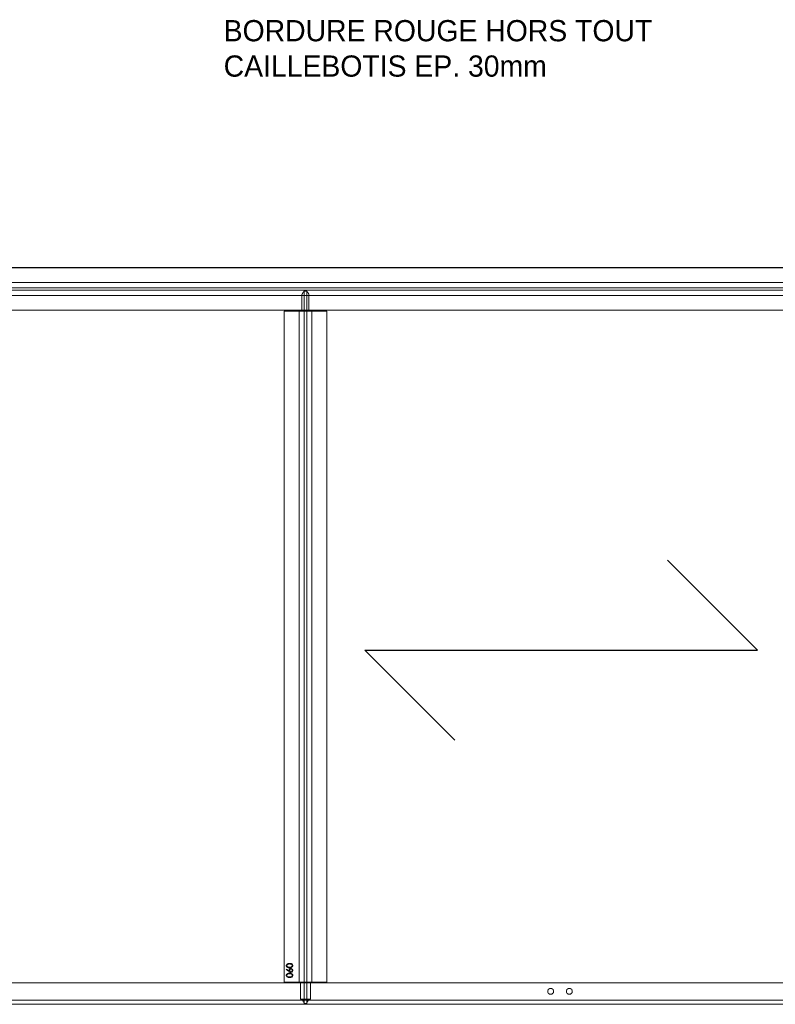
# Model space of a CAD drawing. Header units: millimetres. Extents: x -2922 to 3296, y -1758 to 2616.
# Tile 18 of 26: x -1141 to 640, y 296 to 2616. Entities that reach past the tile are written whole.
import ezdxf

# ---------------------------------------------------------------- set-up
doc = ezdxf.new("R2010")
doc.units = ezdxf.units.MM
doc.linetypes.add('HIDDEN', pattern=[1.905, 1.27, -0.635])
doc.layers.add('CAILLEBOTIS', color=1, linetype='Continuous', lineweight=25)

msp = doc.modelspace()

# ---------------------------------------------------------------- linework, layer by layer
at = {"color": 7, "linetype": 'HIDDEN', "lineweight": 18}
for p, q in [((3182.8, 2031.5), (-2922.2, 2031.5)), ((3187.8, 2031.5), (-2922.2, 2031.5)), ((3187.8, 1996.5), (-2922.2, 1996.5)), ((3187.8, 1984.5), (-2922.2, 1984.5)), ((3187.8, 1978.5), (-2922.2, 1978.5)), ((-470.2, 298), (-470.2, 1976.5)), ((-464.2, 1976.5), (-470.2, 1976.5)), ((-464.2, 298), (-464.2, 1976.5)), ((3187.8, 1966.5), (-2922.2, 1966.5)), ((-475.6, 1966.5), (-475.6, 1929.5)), ((-458.9, 1966.5), (-475.6, 1966.5)), ((-458.9, 1929.5), (-458.9, 1966.5)), ((3182.8, 1931.5), (-2922.2, 1931.5)), ((3187.8, 1931.5), (-2922.2, 1931.5)), ((-517.2, 1929.5), (-417.2, 1929.5)), ((-517.2, 348.5), (-517.2, 1929.5)), ((-482.2, 1929.5), (-517.2, 1929.5)), ((-475.6, 1929.5), (-482.2, 1929.5)), ((-482.2, 1929.5), (-475.6, 1929.5)), ((-482.2, 348.5), (-482.2, 1929.5)), ((-458.9, 1929.5), (-475.6, 1929.5)), ((-452.2, 1929.5), (-458.9, 1929.5)), ((-458.9, 1929.5), (-452.2, 1929.5)), ((-417.2, 1929.5), (-452.2, 1929.5)), ((-452.2, 348.5), (-452.2, 1929.5)), ((-417.2, 348.5), (-417.2, 1929.5)), ((-512.6, 377.6), (-511.8, 378.6)), ((-505.8, 373.1), (-512.6, 377.6)), ((-511.8, 378.6), (-505.7, 374.6)), ((-417.2, 348.5), (-517.2, 348.5)), ((-482.2, 348.5), (-517.2, 348.5)), ((-478.8, 348.5), (-482.2, 348.5)), ((-482.2, 348.5), (-478.8, 348.5)), ((-478.8, 308), (-478.8, 348.5)), ((-455.7, 348.5), (-478.8, 348.5)), ((-455.7, 348.5), (-455.7, 308)), ((-452.2, 348.5), (-455.7, 348.5)), ((-455.7, 348.5), (-452.2, 348.5)), ((-417.2, 348.5), (-452.2, 348.5)), ((-2922.2, 346.5), (3182.8, 346.5)), ((-2922.2, 346.5), (3187.8, 346.5)), ((-2922.2, 306), (3187.8, 306)), ((-455.7, 308), (-478.8, 308)), ((-2922.2, 296), (3187.8, 296)), ((-470.2, 298), (-470.3, 298)), ((-464.1, 298), (-470.3, 298)), ((-470.3, 298), (-470.2, 298)), ((-464.1, 298), (-464.2, 298)), ((-464.2, 298), (-464.1, 298))]:
    msp.add_line(p, q, dxfattribs=at)
for centre in [(110.8, 326.5), (110.8, 326.5), (154.8, 326.5), (154.8, 326.5)]:
    msp.add_circle(centre, 7, dxfattribs=at)
for centre, start, end in [((-482.2, 296.5), 7.1808, 73.4022), ((-452.2, 296.5), 106.5978, 172.8192)]:
    msp.add_arc(centre, 12, start, end, dxfattribs=at)
for points, knots in [([(-470.2, 1976.5), (-470.2, 1976.5), (-470.3, 1976.4), (-470.5, 1976.2), (-470.6, 1976.1), (-470.7, 1975.9), (-470.8, 1975.8), (-471, 1975.5), (-471.2, 1975.4), (-471.4, 1975.1), (-471.5, 1974.9), (-472, 1974.4), (-472.3, 1974), (-472.9, 1973.1), (-473.3, 1972.6), (-473.9, 1971.6), (-474.2, 1971), (-474.8, 1969.9), (-475.1, 1969.2), (-475.4, 1968.3), (-475.5, 1967.9), (-475.6, 1967.2), (-475.6, 1966.9), (-475.6, 1966.5)], [0, 0, 0, 0, 0.125, 0.125, 0.1875, 0.1875, 0.25, 0.25, 0.3125, 0.3125, 0.375, 0.375, 0.5, 0.5, 0.625, 0.625, 0.75, 0.75, 0.875, 0.875, 0.9375, 0.9375, 1, 1, 1, 1]), ([(-475.6, 1966.5), (-475.6, 1967.2), (-475.5, 1967.9), (-475.1, 1969.2), (-474.8, 1969.9), (-474.4, 1970.7), (-474.2, 1971), (-473.9, 1971.6), (-473.7, 1971.8), (-473.3, 1972.6), (-472.9, 1973.1), (-472.3, 1973.9), (-472, 1974.4), (-471.4, 1975.1), (-471.1, 1975.4), (-470.8, 1975.8), (-470.7, 1975.9), (-470.6, 1976.1), (-470.5, 1976.2), (-470.4, 1976.4), (-470.3, 1976.4), (-470.3, 1976.5), (-470.2, 1976.5), (-470.2, 1976.5)], [0, 0, 0, 0, 0.125, 0.125, 0.25, 0.25, 0.3125, 0.3125, 0.375, 0.375, 0.5, 0.5, 0.625, 0.625, 0.75, 0.75, 0.8125, 0.8125, 0.875, 0.875, 0.9375, 0.9375, 1, 1, 1, 1]), ([(-458.9, 1966.5), (-458.9, 1967.2), (-459, 1967.9), (-459.4, 1969.2), (-459.6, 1969.9), (-460.1, 1970.7), (-460.2, 1971), (-460.6, 1971.6), (-460.7, 1971.8), (-461.2, 1972.6), (-461.6, 1973.1), (-462.2, 1973.9), (-462.5, 1974.4), (-463.1, 1975.1), (-463.3, 1975.4), (-463.7, 1975.8), (-463.8, 1975.9), (-463.9, 1976.1), (-464, 1976.2), (-464.1, 1976.4), (-464.2, 1976.4), (-464.2, 1976.5), (-464.2, 1976.5), (-464.2, 1976.5)], [0, 0, 0, 0, 0.125, 0.125, 0.25, 0.25, 0.3125, 0.3125, 0.375, 0.375, 0.5, 0.5, 0.625, 0.625, 0.75, 0.75, 0.8125, 0.8125, 0.875, 0.875, 0.9375, 0.9375, 1, 1, 1, 1]), ([(-464.2, 1976.5), (-464.2, 1976.5), (-464.2, 1976.4), (-464, 1976.2), (-463.9, 1976.1), (-463.8, 1975.9), (-463.7, 1975.8), (-463.4, 1975.5), (-463.3, 1975.4), (-463.1, 1975.1), (-462.9, 1974.9), (-462.5, 1974.4), (-462.2, 1974), (-461.6, 1973.1), (-461.2, 1972.6), (-460.6, 1971.6), (-460.2, 1971), (-459.7, 1969.9), (-459.4, 1969.2), (-459.1, 1968.3), (-459, 1967.9), (-458.9, 1967.2), (-458.9, 1966.9), (-458.9, 1966.5)], [0, 0, 0, 0, 0.125, 0.125, 0.1875, 0.1875, 0.25, 0.25, 0.3125, 0.3125, 0.375, 0.375, 0.5, 0.5, 0.625, 0.625, 0.75, 0.75, 0.875, 0.875, 0.9375, 0.9375, 1, 1, 1, 1]), ([(-512.6, 387.2), (-512.6, 387.3), (-512.6, 387.5), (-512.6, 387.9), (-512.5, 388.2), (-512.4, 388.6), (-512.3, 388.9), (-512.1, 389.2), (-512, 389.5), (-511.8, 389.8), (-511.6, 390.1), (-511.3, 390.4), (-511, 390.6), (-510.7, 390.9), (-510.4, 391.1), (-510, 391.3), (-509.7, 391.5), (-509.3, 391.7), (-508.8, 391.8), (-508.3, 392), (-507.8, 392.1), (-507.3, 392.2), (-506.7, 392.3), (-506.1, 392.3), (-505.4, 392.4), (-505, 392.4), (-504.7, 392.4)], [0, 0, 0, 0, 0.033788, 0.067226, 0.099841, 0.132545, 0.16513, 0.198011, 0.23128, 0.265044, 0.299216, 0.334359, 0.369695, 0.406258, 0.443804, 0.482982, 0.523085, 0.565267, 0.609343, 0.656393, 0.705887, 0.758326, 0.813833, 0.872795, 0.934723, 1, 1, 1, 1]), ([(-512.6, 387.2), (-512.6, 387.3), (-512.6, 387.5), (-512.6, 387.9), (-512.5, 388.2), (-512.4, 388.6), (-512.3, 388.9), (-512.1, 389.2), (-512, 389.5), (-511.8, 389.8), (-511.6, 390.1), (-511.3, 390.4), (-511, 390.6), (-510.7, 390.9), (-510.4, 391.1), (-510, 391.3), (-509.7, 391.5), (-509.3, 391.7), (-508.8, 391.8), (-508.3, 392), (-507.8, 392.1), (-507.3, 392.2), (-506.7, 392.3), (-506.1, 392.3), (-505.4, 392.4), (-505, 392.4), (-504.7, 392.4)], [0, 0, 0, 0, 0.033788, 0.067226, 0.099841, 0.132545, 0.16513, 0.198011, 0.23128, 0.265044, 0.299216, 0.334359, 0.369695, 0.406258, 0.443804, 0.482982, 0.523085, 0.565267, 0.609343, 0.656393, 0.705887, 0.758326, 0.813833, 0.872795, 0.934723, 1, 1, 1, 1]), ([(-504.7, 382.2), (-505, 382.2), (-505.4, 382.2), (-506.1, 382.2), (-506.8, 382.3), (-507.4, 382.3), (-507.9, 382.4), (-508.4, 382.5), (-508.9, 382.7), (-509.3, 382.8), (-509.7, 383), (-510.1, 383.1), (-510.4, 383.4), (-510.8, 383.6), (-511, 383.8), (-511.3, 384), (-511.6, 384.3), (-511.8, 384.6), (-512, 384.9), (-512.2, 385.2), (-512.3, 385.5), (-512.4, 385.8), (-512.5, 386.2), (-512.6, 386.5), (-512.6, 386.8), (-512.6, 387.1), (-512.6, 387.2)], [0, 0, 0, 0, 0.06859, 0.133236, 0.194298, 0.251261, 0.304491, 0.354209, 0.400451, 0.443378, 0.483979, 0.523213, 0.561001, 0.597856, 0.633471, 0.668265, 0.702638, 0.736825, 0.77043, 0.803572, 0.835925, 0.86847, 0.900854, 0.933471, 0.96626, 1, 1, 1, 1]), ([(-504.7, 382.2), (-505, 382.2), (-505.4, 382.2), (-506.1, 382.2), (-506.8, 382.3), (-507.4, 382.3), (-507.9, 382.4), (-508.4, 382.5), (-508.9, 382.7), (-509.3, 382.8), (-509.7, 383), (-510.1, 383.1), (-510.4, 383.4), (-510.8, 383.6), (-511, 383.8), (-511.3, 384), (-511.6, 384.3), (-511.8, 384.6), (-512, 384.9), (-512.2, 385.2), (-512.3, 385.5), (-512.4, 385.8), (-512.5, 386.2), (-512.6, 386.5), (-512.6, 386.8), (-512.6, 387.1), (-512.6, 387.2)], [0, 0, 0, 0, 0.06859, 0.133236, 0.194298, 0.251261, 0.304491, 0.354209, 0.400451, 0.443378, 0.483979, 0.523213, 0.561001, 0.597856, 0.633471, 0.668265, 0.702638, 0.736825, 0.77043, 0.803572, 0.835925, 0.86847, 0.900854, 0.933471, 0.96626, 1, 1, 1, 1]), ([(-504.7, 391), (-504.9, 391), (-505.3, 391), (-505.8, 391), (-506.3, 390.9), (-506.7, 390.9), (-507.2, 390.8), (-507.6, 390.7), (-508, 390.6), (-508.4, 390.5), (-508.7, 390.4), (-509, 390.2), (-509.3, 390.1), (-509.6, 389.9), (-509.8, 389.7), (-510.1, 389.5), (-510.3, 389.3), (-510.5, 389.1), (-510.7, 388.7), (-510.9, 388.2), (-511.1, 387.7), (-511.1, 387.4), (-511.1, 387.2)], [0, 0, 0, 0, 0.065674, 0.128473, 0.188155, 0.24508, 0.299416, 0.350785, 0.399899, 0.446624, 0.491202, 0.533319, 0.573791, 0.612461, 0.649528, 0.685459, 0.720284, 0.754012, 0.819093, 0.880506, 0.940318, 1, 1, 1, 1]), ([(-504.7, 391), (-504.9, 391), (-505.3, 391), (-505.8, 391), (-506.3, 390.9), (-506.7, 390.9), (-507.2, 390.8), (-507.6, 390.7), (-508, 390.6), (-508.4, 390.5), (-508.7, 390.4), (-509, 390.2), (-509.3, 390.1), (-509.6, 389.9), (-509.8, 389.7), (-510.1, 389.5), (-510.3, 389.3), (-510.5, 389.1), (-510.7, 388.7), (-510.9, 388.2), (-511.1, 387.7), (-511.1, 387.4), (-511.1, 387.2)], [0, 0, 0, 0, 0.065674, 0.128473, 0.188155, 0.24508, 0.299416, 0.350785, 0.399899, 0.446624, 0.491202, 0.533319, 0.573791, 0.612461, 0.649528, 0.685459, 0.720284, 0.754012, 0.819093, 0.880506, 0.940318, 1, 1, 1, 1]), ([(-511.1, 387.2), (-511.1, 387.1), (-511.1, 386.7), (-510.9, 386.2), (-510.7, 385.8), (-510.5, 385.4), (-510.3, 385.1), (-510.1, 384.9), (-509.9, 384.7), (-509.6, 384.5), (-509.4, 384.4), (-509.1, 384.2), (-508.8, 384.1), (-508.5, 384), (-508.2, 383.9), (-507.8, 383.8), (-507.4, 383.7), (-506.9, 383.6), (-506.4, 383.6), (-505.9, 383.5), (-505.3, 383.5), (-504.9, 383.5), (-504.7, 383.5)], [0, 0, 0, 0, 0.060377, 0.120865, 0.182579, 0.247626, 0.281336, 0.315119, 0.349457, 0.384606, 0.421016, 0.458237, 0.496894, 0.537315, 0.58021, 0.627167, 0.678438, 0.734024, 0.793778, 0.857736, 0.926709, 1, 1, 1, 1]), ([(-511.1, 387.2), (-511.1, 387.1), (-511.1, 386.7), (-510.9, 386.2), (-510.7, 385.8), (-510.5, 385.4), (-510.3, 385.1), (-510.1, 384.9), (-509.9, 384.7), (-509.6, 384.5), (-509.4, 384.4), (-509.1, 384.2), (-508.8, 384.1), (-508.5, 384), (-508.2, 383.9), (-507.8, 383.8), (-507.4, 383.7), (-506.9, 383.6), (-506.4, 383.6), (-505.9, 383.5), (-505.3, 383.5), (-504.9, 383.5), (-504.7, 383.5)], [0, 0, 0, 0, 0.060377, 0.120865, 0.182579, 0.247626, 0.281336, 0.315119, 0.349457, 0.384606, 0.421016, 0.458237, 0.496894, 0.537315, 0.58021, 0.627167, 0.678438, 0.734024, 0.793778, 0.857736, 0.926709, 1, 1, 1, 1]), ([(-505.9, 376.2), (-505.9, 376.3), (-505.9, 376.6), (-505.8, 377.1), (-505.7, 377.5), (-505.6, 377.9), (-505.4, 378.3), (-505.2, 378.7), (-504.9, 379), (-504.6, 379.3), (-504.3, 379.6), (-503.9, 379.9), (-503.6, 380.1), (-503.2, 380.3), (-502.8, 380.5), (-502.3, 380.6), (-501.9, 380.6), (-501.6, 380.6), (-501.4, 380.6)], [0, 0, 0, 0, 0.0652319, 0.128407, 0.1900702, 0.2509474, 0.3115509, 0.3728689, 0.4350307, 0.4990798, 0.5631002, 0.6255203, 0.6866912, 0.7476831, 0.8085604, 0.87074, 0.9343399, 1, 1, 1, 1]), ([(-505.9, 376.2), (-505.9, 376.3), (-505.9, 376.6), (-505.8, 377.1), (-505.7, 377.5), (-505.6, 377.9), (-505.4, 378.3), (-505.2, 378.7), (-504.9, 379), (-504.6, 379.3), (-504.3, 379.6), (-503.9, 379.9), (-503.6, 380.1), (-503.2, 380.3), (-502.8, 380.5), (-502.3, 380.6), (-501.9, 380.6), (-501.6, 380.6), (-501.4, 380.6)], [0, 0, 0, 0, 0.0652319, 0.128407, 0.1900702, 0.2509474, 0.3115509, 0.3728689, 0.4350307, 0.4990798, 0.5631002, 0.6255203, 0.6866912, 0.7476831, 0.8085604, 0.87074, 0.9343399, 1, 1, 1, 1]), ([(-505.7, 374.6), (-505.8, 374.9), (-505.9, 375.4), (-505.9, 375.9), (-505.9, 376.2)], [0, 0, 0, 0, 0.512659, 1, 1, 1, 1]), ([(-505.7, 374.6), (-505.8, 374.9), (-505.9, 375.4), (-505.9, 375.9), (-505.9, 376.2)], [0, 0, 0, 0, 0.512659, 1, 1, 1, 1]), ([(-501.4, 371.4), (-501.6, 371.4), (-501.9, 371.4), (-502.4, 371.5), (-502.9, 371.6), (-503.3, 371.7), (-503.6, 371.9), (-503.9, 372), (-504.2, 372.1), (-504.5, 372.3), (-504.8, 372.5), (-505.1, 372.6), (-505.4, 372.9), (-505.7, 373), (-505.8, 373.1)], [0, 0, 0, 0, 0.097818, 0.199726, 0.305276, 0.415811, 0.474472, 0.537274, 0.603657, 0.674299, 0.749834, 0.828598, 0.912378, 1, 1, 1, 1]), ([(-501.4, 371.4), (-501.6, 371.4), (-501.9, 371.4), (-502.4, 371.5), (-502.9, 371.6), (-503.3, 371.7), (-503.6, 371.9), (-503.9, 372), (-504.2, 372.1), (-504.5, 372.3), (-504.8, 372.5), (-505.1, 372.6), (-505.4, 372.9), (-505.7, 373), (-505.8, 373.1)], [0, 0, 0, 0, 0.097818, 0.199726, 0.305276, 0.415811, 0.474472, 0.537274, 0.603657, 0.674299, 0.749834, 0.828598, 0.912378, 1, 1, 1, 1]), ([(-504.7, 392.4), (-504.5, 392.4), (-504.1, 392.4), (-503.4, 392.3), (-502.8, 392.3), (-502.2, 392.2), (-501.7, 392.1), (-501.1, 392), (-500.7, 391.9), (-500.2, 391.7), (-499.8, 391.5), (-499.4, 391.3), (-499.1, 391.1), (-498.8, 390.9), (-498.5, 390.7), (-498.2, 390.4), (-497.9, 390.1), (-497.7, 389.8), (-497.5, 389.5), (-497.3, 389.2), (-497.2, 388.9), (-497.1, 388.6), (-497, 388.2), (-496.9, 387.9), (-496.9, 387.5), (-496.9, 387.3), (-496.9, 387.2)], [0, 0, 0, 0, 0.065069, 0.127067, 0.185532, 0.240785, 0.293004, 0.342556, 0.388955, 0.432815, 0.474671, 0.514821, 0.553655, 0.591479, 0.627861, 0.663639, 0.698823, 0.733433, 0.76763, 0.801074, 0.83425, 0.86697, 0.899712, 0.932696, 0.966173, 1, 1, 1, 1]), ([(-504.7, 392.4), (-504.5, 392.4), (-504.1, 392.4), (-503.4, 392.3), (-502.8, 392.3), (-502.2, 392.2), (-501.7, 392.1), (-501.1, 392), (-500.7, 391.9), (-500.2, 391.7), (-499.8, 391.5), (-499.4, 391.3), (-499.1, 391.1), (-498.8, 390.9), (-498.5, 390.7), (-498.2, 390.4), (-497.9, 390.1), (-497.7, 389.8), (-497.5, 389.5), (-497.3, 389.2), (-497.2, 388.9), (-497.1, 388.6), (-497, 388.2), (-496.9, 387.9), (-496.9, 387.5), (-496.9, 387.3), (-496.9, 387.2)], [0, 0, 0, 0, 0.065069, 0.127067, 0.185532, 0.240785, 0.293004, 0.342556, 0.388955, 0.432815, 0.474671, 0.514821, 0.553655, 0.591479, 0.627861, 0.663639, 0.698823, 0.733433, 0.76763, 0.801074, 0.83425, 0.86697, 0.899712, 0.932696, 0.966173, 1, 1, 1, 1]), ([(-501, 390.5), (-501.1, 390.5), (-501.4, 390.6), (-501.8, 390.7), (-502.2, 390.8), (-502.7, 390.9), (-503.2, 390.9), (-503.7, 391), (-504.2, 391), (-504.6, 391), (-504.7, 391)], [0, 0, 0, 0, 0.110588, 0.224542, 0.342503, 0.464324, 0.590756, 0.722227, 0.858843, 1, 1, 1, 1]), ([(-501, 390.5), (-501.1, 390.5), (-501.4, 390.6), (-501.8, 390.7), (-502.2, 390.8), (-502.7, 390.9), (-503.2, 390.9), (-503.7, 391), (-504.2, 391), (-504.6, 391), (-504.7, 391)], [0, 0, 0, 0, 0.110588, 0.224542, 0.342503, 0.464324, 0.590756, 0.722227, 0.858843, 1, 1, 1, 1]), ([(-496.9, 387.2), (-496.9, 387.1), (-496.9, 386.8), (-496.9, 386.5), (-497, 386.2), (-497.1, 385.8), (-497.2, 385.5), (-497.3, 385.2), (-497.5, 384.9), (-497.7, 384.6), (-497.9, 384.3), (-498.1, 384.1), (-498.4, 383.8), (-498.7, 383.6), (-499, 383.4), (-499.4, 383.2), (-499.8, 383), (-500.2, 382.8), (-500.6, 382.7), (-501.1, 382.5), (-501.6, 382.4), (-502.1, 382.3), (-502.7, 382.3), (-503.4, 382.2), (-504, 382.2), (-504.5, 382.2), (-504.7, 382.2)], [0, 0, 0, 0, 0.033789, 0.066625, 0.099289, 0.131367, 0.163592, 0.196113, 0.228912, 0.26217, 0.296004, 0.330232, 0.365076, 0.400968, 0.437877, 0.475966, 0.51564, 0.556675, 0.600028, 0.64669, 0.696419, 0.749772, 0.80685, 0.86743, 0.931884, 1, 1, 1, 1]), ([(-504.7, 383.5), (-504.5, 383.5), (-504.1, 383.5), (-503.6, 383.5), (-503.1, 383.6), (-502.6, 383.6), (-502.1, 383.7), (-501.7, 383.8), (-501.3, 383.9), (-501, 384), (-500.7, 384.1), (-500.4, 384.2), (-500.1, 384.4), (-499.9, 384.5), (-499.6, 384.7), (-499.4, 384.9), (-499.2, 385.1), (-499, 385.4), (-498.8, 385.8), (-498.5, 386.2), (-498.4, 386.7), (-498.4, 387.1), (-498.4, 387.2)], [0, 0, 0, 0, 0.072955, 0.141591, 0.205573, 0.265315, 0.320613, 0.371477, 0.418453, 0.461364, 0.501801, 0.540474, 0.577852, 0.614276, 0.64966, 0.684283, 0.718344, 0.752068, 0.817643, 0.879716, 0.939962, 1, 1, 1, 1]), ([(-496.9, 387.2), (-496.9, 387.1), (-496.9, 386.8), (-496.9, 386.5), (-497, 386.2), (-497.1, 385.8), (-497.2, 385.5), (-497.3, 385.2), (-497.5, 384.9), (-497.7, 384.6), (-497.9, 384.3), (-498.1, 384.1), (-498.4, 383.8), (-498.7, 383.6), (-499, 383.4), (-499.4, 383.2), (-499.8, 383), (-500.2, 382.8), (-500.6, 382.7), (-501.1, 382.5), (-501.6, 382.4), (-502.1, 382.3), (-502.7, 382.3), (-503.4, 382.2), (-504, 382.2), (-504.5, 382.2), (-504.7, 382.2)], [0, 0, 0, 0, 0.033789, 0.066625, 0.099289, 0.131367, 0.163592, 0.196113, 0.228912, 0.26217, 0.296004, 0.330232, 0.365076, 0.400968, 0.437877, 0.475966, 0.51564, 0.556675, 0.600028, 0.64669, 0.696419, 0.749772, 0.80685, 0.86743, 0.931884, 1, 1, 1, 1]), ([(-504.7, 383.5), (-504.5, 383.5), (-504.1, 383.5), (-503.6, 383.5), (-503.1, 383.6), (-502.6, 383.6), (-502.1, 383.7), (-501.7, 383.8), (-501.3, 383.9), (-501, 384), (-500.7, 384.1), (-500.4, 384.2), (-500.1, 384.4), (-499.9, 384.5), (-499.6, 384.7), (-499.4, 384.9), (-499.2, 385.1), (-499, 385.4), (-498.8, 385.8), (-498.5, 386.2), (-498.4, 386.7), (-498.4, 387.1), (-498.4, 387.2)], [0, 0, 0, 0, 0.072955, 0.141591, 0.205573, 0.265315, 0.320613, 0.371477, 0.418453, 0.461364, 0.501801, 0.540474, 0.577852, 0.614276, 0.64966, 0.684283, 0.718344, 0.752068, 0.817643, 0.879716, 0.939962, 1, 1, 1, 1]), ([(-501.4, 379.3), (-501.5, 379.3), (-501.7, 379.3), (-502, 379.2), (-502.2, 379.2), (-502.5, 379), (-502.8, 378.9), (-503, 378.7), (-503.3, 378.5), (-503.5, 378.3), (-503.7, 378), (-503.9, 377.8), (-504, 377.5), (-504.1, 377.2), (-504.2, 376.9), (-504.3, 376.6), (-504.3, 376.2), (-504.4, 376), (-504.4, 375.9)], [0, 0, 0, 0, 0.061141, 0.12, 0.178235, 0.236269, 0.294945, 0.354735, 0.416752, 0.48069, 0.545861, 0.609791, 0.673008, 0.735826, 0.799829, 0.864768, 0.931084, 1, 1, 1, 1]), ([(-501.4, 379.3), (-501.5, 379.3), (-501.7, 379.3), (-502, 379.2), (-502.2, 379.2), (-502.5, 379), (-502.8, 378.9), (-503, 378.7), (-503.3, 378.5), (-503.5, 378.3), (-503.7, 378), (-503.9, 377.8), (-504, 377.5), (-504.1, 377.2), (-504.2, 376.9), (-504.3, 376.6), (-504.3, 376.2), (-504.4, 376), (-504.4, 375.9)], [0, 0, 0, 0, 0.061141, 0.12, 0.178235, 0.236269, 0.294945, 0.354735, 0.416752, 0.48069, 0.545861, 0.609791, 0.673008, 0.735826, 0.799829, 0.864768, 0.931084, 1, 1, 1, 1]), ([(-504.4, 375.9), (-504.4, 375.8), (-504.3, 375.6), (-504.3, 375.2), (-504.2, 374.9), (-504.1, 374.6), (-504, 374.4), (-503.9, 374.1), (-503.7, 373.8), (-503.5, 373.6), (-503.3, 373.4), (-503, 373.2), (-502.8, 373.1), (-502.5, 373), (-502.2, 372.9), (-502, 372.8), (-501.7, 372.8), (-501.5, 372.8), (-501.4, 372.7)], [0, 0, 0, 0, 0.070604, 0.137909, 0.203208, 0.266995, 0.329066, 0.390617, 0.45262, 0.515719, 0.577901, 0.638908, 0.698333, 0.757281, 0.816383, 0.876259, 0.936813, 1, 1, 1, 1]), ([(-504.4, 375.9), (-504.4, 375.8), (-504.3, 375.6), (-504.3, 375.2), (-504.2, 374.9), (-504.1, 374.6), (-504, 374.4), (-503.9, 374.1), (-503.7, 373.8), (-503.5, 373.6), (-503.3, 373.4), (-503, 373.2), (-502.8, 373.1), (-502.5, 373), (-502.2, 372.9), (-502, 372.8), (-501.7, 372.8), (-501.5, 372.8), (-501.4, 372.7)], [0, 0, 0, 0, 0.070604, 0.137909, 0.203208, 0.266995, 0.329066, 0.390617, 0.45262, 0.515719, 0.577901, 0.638908, 0.698333, 0.757281, 0.816383, 0.876259, 0.936813, 1, 1, 1, 1]), ([(-501.4, 380.6), (-501.2, 380.6), (-500.8, 380.6), (-500.2, 380.5), (-499.7, 380.3), (-499.1, 380), (-498.6, 379.7), (-498.2, 379.3), (-497.8, 378.9), (-497.5, 378.3), (-497.2, 377.8), (-497, 377.2), (-496.9, 376.6), (-496.9, 376.2), (-496.9, 375.9)], [0, 0, 0, 0, 0.0859503, 0.1691298, 0.2504059, 0.3319304, 0.4133485, 0.4941586, 0.5760103, 0.6607478, 0.7457763, 0.830039, 0.9140252, 1, 1, 1, 1]), ([(-501.4, 380.6), (-501.2, 380.6), (-500.8, 380.6), (-500.2, 380.5), (-499.7, 380.3), (-499.1, 380), (-498.6, 379.7), (-498.2, 379.3), (-497.8, 378.9), (-497.5, 378.3), (-497.2, 377.8), (-497, 377.2), (-496.9, 376.6), (-496.9, 376.2), (-496.9, 375.9)], [0, 0, 0, 0, 0.0859503, 0.1691298, 0.2504059, 0.3319304, 0.4133485, 0.4941586, 0.5760103, 0.6607478, 0.7457763, 0.830039, 0.9140252, 1, 1, 1, 1]), ([(-498.4, 376), (-498.4, 376.1), (-498.4, 376.3), (-498.4, 376.7), (-498.5, 377), (-498.6, 377.3), (-498.7, 377.6), (-498.9, 377.8), (-499.1, 378.1), (-499.3, 378.3), (-499.5, 378.6), (-499.7, 378.8), (-500, 378.9), (-500.2, 379.1), (-500.5, 379.2), (-500.8, 379.2), (-501.1, 379.3), (-501.3, 379.3), (-501.4, 379.3)], [0, 0, 0, 0, 0.067955, 0.133269, 0.197814, 0.260677, 0.323397, 0.386364, 0.449644, 0.514795, 0.579233, 0.641329, 0.701377, 0.760739, 0.819228, 0.878125, 0.938154, 1, 1, 1, 1]), ([(-498.4, 376), (-498.4, 376.1), (-498.4, 376.3), (-498.4, 376.7), (-498.5, 377), (-498.6, 377.3), (-498.7, 377.6), (-498.9, 377.8), (-499.1, 378.1), (-499.3, 378.3), (-499.5, 378.6), (-499.7, 378.8), (-500, 378.9), (-500.2, 379.1), (-500.5, 379.2), (-500.8, 379.2), (-501.1, 379.3), (-501.3, 379.3), (-501.4, 379.3)], [0, 0, 0, 0, 0.067955, 0.133269, 0.197814, 0.260677, 0.323397, 0.386364, 0.449644, 0.514795, 0.579233, 0.641329, 0.701377, 0.760739, 0.819228, 0.878125, 0.938154, 1, 1, 1, 1]), ([(-501.4, 372.7), (-501.3, 372.8), (-501.1, 372.8), (-500.8, 372.8), (-500.5, 372.9), (-500.2, 373), (-500, 373.1), (-499.7, 373.3), (-499.5, 373.5), (-499.3, 373.7), (-499.1, 373.9), (-498.9, 374.2), (-498.7, 374.5), (-498.6, 374.8), (-498.5, 375.1), (-498.4, 375.4), (-498.4, 375.7), (-498.4, 375.9), (-498.4, 376)], [0, 0, 0, 0, 0.061835, 0.121854, 0.180741, 0.23922, 0.298291, 0.358667, 0.420363, 0.48479, 0.549929, 0.613703, 0.676659, 0.739368, 0.80222, 0.866754, 0.932057, 1, 1, 1, 1]), ([(-501.4, 372.7), (-501.3, 372.8), (-501.1, 372.8), (-500.8, 372.8), (-500.5, 372.9), (-500.2, 373), (-500, 373.1), (-499.7, 373.3), (-499.5, 373.5), (-499.3, 373.7), (-499.1, 373.9), (-498.9, 374.2), (-498.7, 374.5), (-498.6, 374.8), (-498.5, 375.1), (-498.4, 375.4), (-498.4, 375.7), (-498.4, 375.9), (-498.4, 376)], [0, 0, 0, 0, 0.061835, 0.121854, 0.180741, 0.23922, 0.298291, 0.358667, 0.420363, 0.48479, 0.549929, 0.613703, 0.676659, 0.739368, 0.80222, 0.866754, 0.932057, 1, 1, 1, 1]), ([(-496.9, 375.9), (-496.9, 375.7), (-496.9, 375.3), (-497, 374.8), (-497.2, 374.2), (-497.4, 373.7), (-497.8, 373.2), (-498.2, 372.7), (-498.6, 372.3), (-499.1, 372), (-499.7, 371.7), (-500.2, 371.5), (-500.8, 371.4), (-501.2, 371.4), (-501.4, 371.4)], [0, 0, 0, 0, 0.084348, 0.167078, 0.249605, 0.332974, 0.416161, 0.497811, 0.580686, 0.664926, 0.749428, 0.832484, 0.915626, 1, 1, 1, 1]), ([(-496.9, 375.9), (-496.9, 375.7), (-496.9, 375.3), (-497, 374.8), (-497.2, 374.2), (-497.4, 373.7), (-497.8, 373.2), (-498.2, 372.7), (-498.6, 372.3), (-499.1, 372), (-499.7, 371.7), (-500.2, 371.5), (-500.8, 371.4), (-501.2, 371.4), (-501.4, 371.4)], [0, 0, 0, 0, 0.084348, 0.167078, 0.249605, 0.332974, 0.416161, 0.497811, 0.580686, 0.664926, 0.749428, 0.832484, 0.915626, 1, 1, 1, 1]), ([(-498.4, 387.2), (-498.4, 387.4), (-498.4, 387.7), (-498.5, 388.2), (-498.7, 388.7), (-499, 389.1), (-499.2, 389.3), (-499.4, 389.5), (-499.6, 389.7), (-499.8, 389.9), (-500.1, 390.1), (-500.4, 390.2), (-500.7, 390.3), (-500.9, 390.4), (-501, 390.5)], [0, 0, 0, 0, 0.112802, 0.225203, 0.339663, 0.459731, 0.521784, 0.583969, 0.64821, 0.71391, 0.781027, 0.851466, 0.924059, 1, 1, 1, 1]), ([(-498.4, 387.2), (-498.4, 387.4), (-498.4, 387.7), (-498.5, 388.2), (-498.7, 388.7), (-499, 389.1), (-499.2, 389.3), (-499.4, 389.5), (-499.6, 389.7), (-499.8, 389.9), (-500.1, 390.1), (-500.4, 390.2), (-500.7, 390.3), (-500.9, 390.4), (-501, 390.5)], [0, 0, 0, 0, 0.112802, 0.225203, 0.339663, 0.459731, 0.521784, 0.583969, 0.64821, 0.71391, 0.781027, 0.851466, 0.924059, 1, 1, 1, 1]), ([(-512.6, 364.1), (-512.6, 364.2), (-512.6, 364.5), (-512.6, 364.8), (-512.5, 365.2), (-512.4, 365.5), (-512.3, 365.8), (-512.1, 366.1), (-512, 366.4), (-511.8, 366.7), (-511.6, 367), (-511.3, 367.3), (-511, 367.6), (-510.7, 367.8), (-510.4, 368), (-510, 368.2), (-509.7, 368.4), (-509.3, 368.6), (-508.8, 368.8), (-508.3, 368.9), (-507.8, 369), (-507.3, 369.1), (-506.7, 369.2), (-506.1, 369.3), (-505.4, 369.3), (-505, 369.3), (-504.7, 369.3)], [0, 0, 0, 0, 0.033788, 0.067226, 0.099841, 0.132545, 0.16513, 0.198011, 0.23128, 0.265044, 0.299216, 0.334359, 0.369695, 0.406258, 0.443804, 0.482982, 0.523085, 0.565267, 0.609343, 0.656393, 0.705887, 0.758326, 0.813833, 0.872795, 0.934723, 1, 1, 1, 1]), ([(-512.6, 364.1), (-512.6, 364.2), (-512.6, 364.5), (-512.6, 364.8), (-512.5, 365.2), (-512.4, 365.5), (-512.3, 365.8), (-512.1, 366.1), (-512, 366.4), (-511.8, 366.7), (-511.6, 367), (-511.3, 367.3), (-511, 367.6), (-510.7, 367.8), (-510.4, 368), (-510, 368.2), (-509.7, 368.4), (-509.3, 368.6), (-508.8, 368.8), (-508.3, 368.9), (-507.8, 369), (-507.3, 369.1), (-506.7, 369.2), (-506.1, 369.3), (-505.4, 369.3), (-505, 369.3), (-504.7, 369.3)], [0, 0, 0, 0, 0.033788, 0.067226, 0.099841, 0.132545, 0.16513, 0.198011, 0.23128, 0.265044, 0.299216, 0.334359, 0.369695, 0.406258, 0.443804, 0.482982, 0.523085, 0.565267, 0.609343, 0.656393, 0.705887, 0.758326, 0.813833, 0.872795, 0.934723, 1, 1, 1, 1]), ([(-504.7, 359.1), (-505, 359.1), (-505.4, 359.1), (-506.1, 359.1), (-506.8, 359.2), (-507.4, 359.2), (-507.9, 359.3), (-508.4, 359.4), (-508.9, 359.6), (-509.3, 359.7), (-509.7, 359.9), (-510.1, 360.1), (-510.4, 360.3), (-510.8, 360.5), (-511, 360.7), (-511.3, 361), (-511.6, 361.2), (-511.8, 361.5), (-512, 361.8), (-512.2, 362.1), (-512.3, 362.4), (-512.4, 362.7), (-512.5, 363.1), (-512.6, 363.4), (-512.6, 363.8), (-512.6, 364), (-512.6, 364.1)], [0, 0, 0, 0, 0.06859, 0.133236, 0.194298, 0.251261, 0.304491, 0.354209, 0.400451, 0.443378, 0.483979, 0.523213, 0.561001, 0.597856, 0.633471, 0.668265, 0.702638, 0.736825, 0.77043, 0.803572, 0.835925, 0.86847, 0.900854, 0.933471, 0.96626, 1, 1, 1, 1]), ([(-504.7, 359.1), (-505, 359.1), (-505.4, 359.1), (-506.1, 359.1), (-506.8, 359.2), (-507.4, 359.2), (-507.9, 359.3), (-508.4, 359.4), (-508.9, 359.6), (-509.3, 359.7), (-509.7, 359.9), (-510.1, 360.1), (-510.4, 360.3), (-510.8, 360.5), (-511, 360.7), (-511.3, 361), (-511.6, 361.2), (-511.8, 361.5), (-512, 361.8), (-512.2, 362.1), (-512.3, 362.4), (-512.4, 362.7), (-512.5, 363.1), (-512.6, 363.4), (-512.6, 363.8), (-512.6, 364), (-512.6, 364.1)], [0, 0, 0, 0, 0.06859, 0.133236, 0.194298, 0.251261, 0.304491, 0.354209, 0.400451, 0.443378, 0.483979, 0.523213, 0.561001, 0.597856, 0.633471, 0.668265, 0.702638, 0.736825, 0.77043, 0.803572, 0.835925, 0.86847, 0.900854, 0.933471, 0.96626, 1, 1, 1, 1]), ([(-504.7, 367.9), (-504.9, 367.9), (-505.3, 367.9), (-505.8, 367.9), (-506.3, 367.9), (-506.7, 367.8), (-507.2, 367.7), (-507.6, 367.7), (-508, 367.6), (-508.4, 367.4), (-508.7, 367.3), (-509, 367.2), (-509.3, 367), (-509.6, 366.8), (-509.8, 366.7), (-510.1, 366.5), (-510.3, 366.3), (-510.5, 366), (-510.7, 365.6), (-510.9, 365.1), (-511.1, 364.6), (-511.1, 364.3), (-511.1, 364.2)], [0, 0, 0, 0, 0.065674, 0.128473, 0.188155, 0.24508, 0.299416, 0.350785, 0.399899, 0.446624, 0.491202, 0.533319, 0.573791, 0.612461, 0.649528, 0.685459, 0.720284, 0.754012, 0.819093, 0.880506, 0.940318, 1, 1, 1, 1]), ([(-504.7, 367.9), (-504.9, 367.9), (-505.3, 367.9), (-505.8, 367.9), (-506.3, 367.9), (-506.7, 367.8), (-507.2, 367.7), (-507.6, 367.7), (-508, 367.6), (-508.4, 367.4), (-508.7, 367.3), (-509, 367.2), (-509.3, 367), (-509.6, 366.8), (-509.8, 366.7), (-510.1, 366.5), (-510.3, 366.3), (-510.5, 366), (-510.7, 365.6), (-510.9, 365.1), (-511.1, 364.6), (-511.1, 364.3), (-511.1, 364.2)], [0, 0, 0, 0, 0.065674, 0.128473, 0.188155, 0.24508, 0.299416, 0.350785, 0.399899, 0.446624, 0.491202, 0.533319, 0.573791, 0.612461, 0.649528, 0.685459, 0.720284, 0.754012, 0.819093, 0.880506, 0.940318, 1, 1, 1, 1]), ([(-511.1, 364.2), (-511.1, 364), (-511.1, 363.7), (-510.9, 363.2), (-510.7, 362.7), (-510.5, 362.3), (-510.3, 362), (-510.1, 361.8), (-509.9, 361.6), (-509.6, 361.5), (-509.4, 361.3), (-509.1, 361.2), (-508.8, 361), (-508.5, 360.9), (-508.2, 360.8), (-507.8, 360.7), (-507.4, 360.6), (-506.9, 360.6), (-506.4, 360.5), (-505.9, 360.5), (-505.3, 360.4), (-504.9, 360.4), (-504.7, 360.4)], [0, 0, 0, 0, 0.060377, 0.120865, 0.182579, 0.247626, 0.281336, 0.315119, 0.349457, 0.384606, 0.421016, 0.458237, 0.496894, 0.537315, 0.58021, 0.627167, 0.678438, 0.734024, 0.793778, 0.857736, 0.926709, 1, 1, 1, 1]), ([(-511.1, 364.2), (-511.1, 364), (-511.1, 363.7), (-510.9, 363.2), (-510.7, 362.7), (-510.5, 362.3), (-510.3, 362), (-510.1, 361.8), (-509.9, 361.6), (-509.6, 361.5), (-509.4, 361.3), (-509.1, 361.2), (-508.8, 361), (-508.5, 360.9), (-508.2, 360.8), (-507.8, 360.7), (-507.4, 360.6), (-506.9, 360.6), (-506.4, 360.5), (-505.9, 360.5), (-505.3, 360.4), (-504.9, 360.4), (-504.7, 360.4)], [0, 0, 0, 0, 0.060377, 0.120865, 0.182579, 0.247626, 0.281336, 0.315119, 0.349457, 0.384606, 0.421016, 0.458237, 0.496894, 0.537315, 0.58021, 0.627167, 0.678438, 0.734024, 0.793778, 0.857736, 0.926709, 1, 1, 1, 1]), ([(-504.7, 369.3), (-504.5, 369.3), (-504.1, 369.3), (-503.4, 369.3), (-502.8, 369.2), (-502.2, 369.1), (-501.7, 369), (-501.1, 368.9), (-500.7, 368.8), (-500.2, 368.6), (-499.8, 368.4), (-499.4, 368.2), (-499.1, 368), (-498.8, 367.8), (-498.5, 367.6), (-498.2, 367.3), (-497.9, 367), (-497.7, 366.8), (-497.5, 366.5), (-497.3, 366.1), (-497.2, 365.8), (-497.1, 365.5), (-497, 365.2), (-496.9, 364.8), (-496.9, 364.5), (-496.9, 364.2), (-496.9, 364.1)], [0, 0, 0, 0, 0.065069, 0.127067, 0.185532, 0.240785, 0.293004, 0.342556, 0.388955, 0.432815, 0.474671, 0.514821, 0.553655, 0.591479, 0.627861, 0.663639, 0.698823, 0.733433, 0.76763, 0.801074, 0.83425, 0.86697, 0.899712, 0.932696, 0.966173, 1, 1, 1, 1]), ([(-504.7, 369.3), (-504.5, 369.3), (-504.1, 369.3), (-503.4, 369.3), (-502.8, 369.2), (-502.2, 369.1), (-501.7, 369), (-501.1, 368.9), (-500.7, 368.8), (-500.2, 368.6), (-499.8, 368.4), (-499.4, 368.2), (-499.1, 368), (-498.8, 367.8), (-498.5, 367.6), (-498.2, 367.3), (-497.9, 367), (-497.7, 366.8), (-497.5, 366.5), (-497.3, 366.1), (-497.2, 365.8), (-497.1, 365.5), (-497, 365.2), (-496.9, 364.8), (-496.9, 364.5), (-496.9, 364.2), (-496.9, 364.1)], [0, 0, 0, 0, 0.065069, 0.127067, 0.185532, 0.240785, 0.293004, 0.342556, 0.388955, 0.432815, 0.474671, 0.514821, 0.553655, 0.591479, 0.627861, 0.663639, 0.698823, 0.733433, 0.76763, 0.801074, 0.83425, 0.86697, 0.899712, 0.932696, 0.966173, 1, 1, 1, 1]), ([(-501, 367.4), (-501.1, 367.4), (-501.4, 367.5), (-501.8, 367.6), (-502.2, 367.7), (-502.7, 367.8), (-503.2, 367.9), (-503.7, 367.9), (-504.2, 367.9), (-504.6, 367.9), (-504.7, 367.9)], [0, 0, 0, 0, 0.110588, 0.224542, 0.342503, 0.464324, 0.590756, 0.722227, 0.858843, 1, 1, 1, 1]), ([(-501, 367.4), (-501.1, 367.4), (-501.4, 367.5), (-501.8, 367.6), (-502.2, 367.7), (-502.7, 367.8), (-503.2, 367.9), (-503.7, 367.9), (-504.2, 367.9), (-504.6, 367.9), (-504.7, 367.9)], [0, 0, 0, 0, 0.110588, 0.224542, 0.342503, 0.464324, 0.590756, 0.722227, 0.858843, 1, 1, 1, 1]), ([(-504.7, 360.4), (-504.5, 360.4), (-504.1, 360.4), (-503.6, 360.5), (-503.1, 360.5), (-502.6, 360.5), (-502.1, 360.6), (-501.7, 360.7), (-501.3, 360.8), (-501, 360.9), (-500.7, 361), (-500.4, 361.2), (-500.1, 361.3), (-499.9, 361.5), (-499.6, 361.6), (-499.4, 361.8), (-499.2, 362), (-499, 362.3), (-498.8, 362.7), (-498.5, 363.2), (-498.4, 363.7), (-498.4, 364), (-498.4, 364.2)], [0, 0, 0, 0, 0.072955, 0.141591, 0.205573, 0.265315, 0.320613, 0.371477, 0.418453, 0.461364, 0.501801, 0.540474, 0.577852, 0.614276, 0.64966, 0.684283, 0.718344, 0.752068, 0.817643, 0.879716, 0.939962, 1, 1, 1, 1]), ([(-504.7, 360.4), (-504.5, 360.4), (-504.1, 360.4), (-503.6, 360.5), (-503.1, 360.5), (-502.6, 360.5), (-502.1, 360.6), (-501.7, 360.7), (-501.3, 360.8), (-501, 360.9), (-500.7, 361), (-500.4, 361.2), (-500.1, 361.3), (-499.9, 361.5), (-499.6, 361.6), (-499.4, 361.8), (-499.2, 362), (-499, 362.3), (-498.8, 362.7), (-498.5, 363.2), (-498.4, 363.7), (-498.4, 364), (-498.4, 364.2)], [0, 0, 0, 0, 0.072955, 0.141591, 0.205573, 0.265315, 0.320613, 0.371477, 0.418453, 0.461364, 0.501801, 0.540474, 0.577852, 0.614276, 0.64966, 0.684283, 0.718344, 0.752068, 0.817643, 0.879716, 0.939962, 1, 1, 1, 1]), ([(-496.9, 364.1), (-496.9, 364), (-496.9, 363.8), (-496.9, 363.4), (-497, 363.1), (-497.1, 362.8), (-497.2, 362.4), (-497.3, 362.1), (-497.5, 361.8), (-497.7, 361.5), (-497.9, 361.2), (-498.1, 361), (-498.4, 360.7), (-498.7, 360.5), (-499, 360.3), (-499.4, 360.1), (-499.8, 359.9), (-500.2, 359.7), (-500.6, 359.6), (-501.1, 359.4), (-501.6, 359.3), (-502.1, 359.3), (-502.7, 359.2), (-503.4, 359.1), (-504, 359.1), (-504.5, 359.1), (-504.7, 359.1)], [0, 0, 0, 0, 0.033789, 0.066625, 0.099289, 0.131367, 0.163592, 0.196113, 0.228912, 0.26217, 0.296004, 0.330232, 0.365076, 0.400968, 0.437877, 0.475966, 0.51564, 0.556675, 0.600028, 0.64669, 0.696419, 0.749772, 0.80685, 0.86743, 0.931884, 1, 1, 1, 1]), ([(-496.9, 364.1), (-496.9, 364), (-496.9, 363.8), (-496.9, 363.4), (-497, 363.1), (-497.1, 362.8), (-497.2, 362.4), (-497.3, 362.1), (-497.5, 361.8), (-497.7, 361.5), (-497.9, 361.2), (-498.1, 361), (-498.4, 360.7), (-498.7, 360.5), (-499, 360.3), (-499.4, 360.1), (-499.8, 359.9), (-500.2, 359.7), (-500.6, 359.6), (-501.1, 359.4), (-501.6, 359.3), (-502.1, 359.3), (-502.7, 359.2), (-503.4, 359.1), (-504, 359.1), (-504.5, 359.1), (-504.7, 359.1)], [0, 0, 0, 0, 0.033789, 0.066625, 0.099289, 0.131367, 0.163592, 0.196113, 0.228912, 0.26217, 0.296004, 0.330232, 0.365076, 0.400968, 0.437877, 0.475966, 0.51564, 0.556675, 0.600028, 0.64669, 0.696419, 0.749772, 0.80685, 0.86743, 0.931884, 1, 1, 1, 1]), ([(-498.4, 364.2), (-498.4, 364.3), (-498.4, 364.7), (-498.5, 365.1), (-498.7, 365.6), (-499, 366), (-499.2, 366.3), (-499.4, 366.5), (-499.6, 366.6), (-499.8, 366.8), (-500.1, 367), (-500.4, 367.1), (-500.7, 367.3), (-500.9, 367.3), (-501, 367.4)], [0, 0, 0, 0, 0.112802, 0.225203, 0.339663, 0.459731, 0.521784, 0.583969, 0.64821, 0.71391, 0.781027, 0.851466, 0.924059, 1, 1, 1, 1]), ([(-498.4, 364.2), (-498.4, 364.3), (-498.4, 364.7), (-498.5, 365.1), (-498.7, 365.6), (-499, 366), (-499.2, 366.3), (-499.4, 366.5), (-499.6, 366.6), (-499.8, 366.8), (-500.1, 367), (-500.4, 367.1), (-500.7, 367.3), (-500.9, 367.3), (-501, 367.4)], [0, 0, 0, 0, 0.112802, 0.225203, 0.339663, 0.459731, 0.521784, 0.583969, 0.64821, 0.71391, 0.781027, 0.851466, 0.924059, 1, 1, 1, 1])]:
    msp.add_open_spline(points, degree=3, knots=knots, dxfattribs=at)
at = {"layer": 'CAILLEBOTIS'}
for p, q in [((3182.8, 2031.5), (-2922.2, 2031.5)), ((598.1, 1130.4), (386, 1342.5)), ((-326.9, 1130.4), (598.1, 1130.4)), ((-114.8, 918.3), (-326.9, 1130.4))]:
    msp.add_line(p, q, dxfattribs=at)

# ---------------------------------------------------------------- texts
at = {"insert": (-660, 2615.1), "char_height": 50, "attachment_point": 1}
msp.add_mtext_dynamic_manual_height_columns('BORDURE ROUGE HORS TOUT\\PCAILLEBOTIS EP. 30mm', width=1169.375, gutter_width=17.5, heights=[0], dxfattribs=at)

doc.saveas('drawing.dxf')
